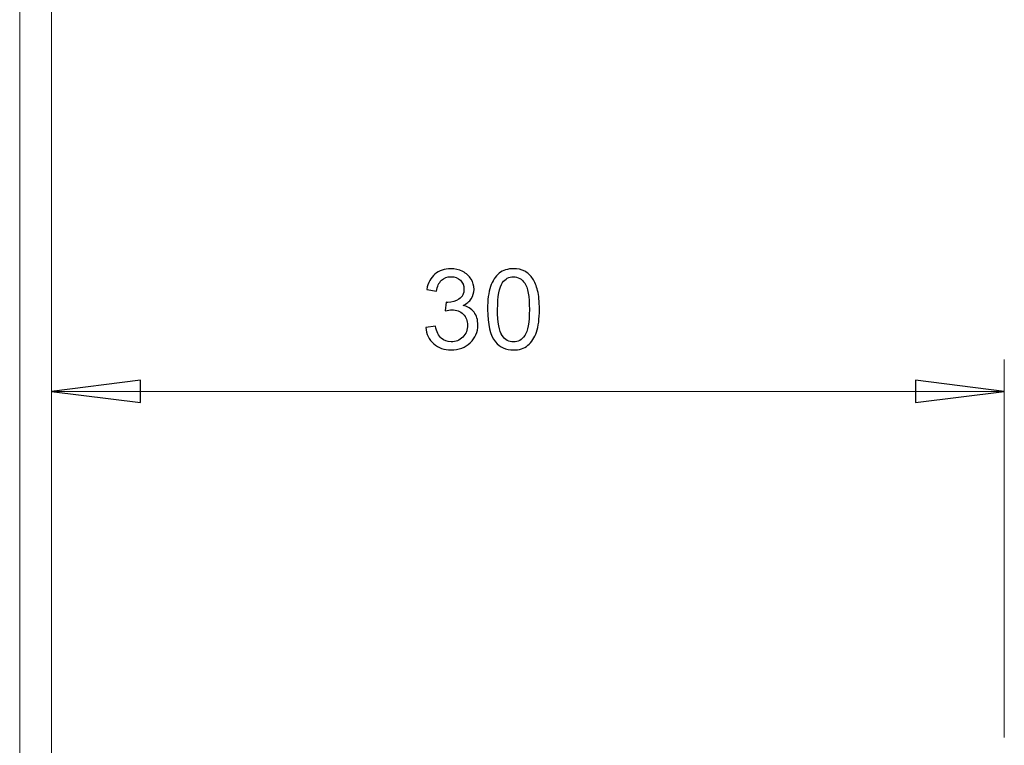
# Model space of a CAD drawing. Header units: millimetres. Extents: x -420 to 420, y -297 to 297.
# Tile 58 of 146: x 17 to 48, y -68 to -45. Entities that reach past the tile are written whole.
import ezdxf

# ---------------------------------------------------------------- set-up
doc = ezdxf.new("R2010")
doc.units = ezdxf.units.MM
doc.header["$MEASUREMENT"] = 0
doc.layers.add('layer 1', color=7, linetype='Continuous')

msp = doc.modelspace()

# ---------------------------------------------------------------- linework, layer by layer
at = {"layer": 'layer 1', "lineweight": 9}
for points in [[(17.5061, 7.9975), (17.5061, 7.9975), (17.5061, -136.0025), (17.5061, -136.0025)], [(16.5061, -135.5025), (16.5061, -135.5025), (16.5061, 7.4975), (16.5061, 7.4975)], [(17.5061, -67.6525), (17.5061, -67.6525), (17.5061, -55.7646), (17.5061, -55.7646)], [(47.5061, -67.6525), (47.5061, -67.6525), (47.5061, -55.7646), (47.5061, -55.7646)], [(17.5061, -56.7646), (17.5061, -56.7646), (17.5061, -56.7646), (17.5061, -56.7646)], [(17.5061, -56.7646), (17.5061, -56.7646), (47.5061, -56.7646), (47.5061, -56.7646)], [(47.5061, -56.7646), (47.5061, -56.7646), (47.5061, -56.7646), (47.5061, -56.7646)]]:
    msp.add_open_spline(points, degree=3, dxfattribs=at)
at = {"layer": 'layer 1'}
for points, knots in [([(29.2908, -54.7566), (29.2908, -54.7566), (29.5988, -54.7146), (29.5988, -54.7146), (29.5988, -54.7146), (29.6344, -54.8896), (29.6939, -55.0156), (29.7785, -55.0926), (29.7785, -55.0926), (29.863, -55.1696), (29.9669, -55.2081), (30.09, -55.2081), (30.09, -55.2081), (30.2358, -55.2081), (30.3589, -55.1579), (30.458, -55.0576), (30.458, -55.0576), (30.5572, -54.9573), (30.6068, -54.833), (30.6068, -54.6849), (30.6068, -54.6849), (30.6068, -54.5437), (30.5607, -54.427), (30.468, -54.3349), (30.468, -54.3349), (30.3758, -54.2433), (30.2585, -54.1972), (30.1156, -54.1972), (30.1156, -54.1972), (30.0573, -54.1972), (29.985, -54.2089), (29.898, -54.2316), (29.898, -54.2316), (29.898, -54.2316), (29.9325, -53.9621), (29.9325, -53.9621), (29.9325, -53.9621), (29.9529, -53.9644), (29.9698, -53.9656), (29.982, -53.9656), (29.982, -53.9656), (30.1139, -53.9656), (30.2317, -53.9312), (30.3373, -53.8629), (30.3373, -53.8629), (30.4423, -53.7947), (30.4948, -53.6897), (30.4948, -53.5479), (30.4948, -53.5479), (30.4948, -53.4354), (30.4563, -53.342), (30.3799, -53.2679), (30.3799, -53.2679), (30.3035, -53.1939), (30.2049, -53.1571), (30.0841, -53.1571), (30.0841, -53.1571), (29.964, -53.1571), (29.8642, -53.195), (29.7843, -53.2709), (29.7843, -53.2709), (29.7044, -53.3467), (29.653, -53.4604), (29.6303, -53.6121), (29.6303, -53.6121), (29.6303, -53.6121), (29.3223, -53.5561), (29.3223, -53.5561), (29.3223, -53.5561), (29.3602, -53.3496), (29.4454, -53.1892), (29.579, -53.0754), (29.579, -53.0754), (29.712, -52.9617), (29.8782, -52.9051), (30.0765, -52.9051), (30.0765, -52.9051), (30.213, -52.9051), (30.339, -52.9343), (30.454, -52.9932), (30.454, -52.9932), (30.5695, -53.0515), (30.6575, -53.1314), (30.7182, -53.2324), (30.7182, -53.2324), (30.7795, -53.3339), (30.8098, -53.4412), (30.8098, -53.5549), (30.8098, -53.5549), (30.8098, -53.6629), (30.7806, -53.7609), (30.7229, -53.8495), (30.7229, -53.8495), (30.6645, -53.9382), (30.5782, -54.0088), (30.4645, -54.0613), (30.4645, -54.0613), (30.6126, -54.0951), (30.7275, -54.1663), (30.8098, -54.2742), (30.8098, -54.2742), (30.8915, -54.3815), (30.9323, -54.5169), (30.9323, -54.6784), (30.9323, -54.6784), (30.9323, -54.8972), (30.8524, -55.0833), (30.6931, -55.2355), (30.6931, -55.2355), (30.5333, -55.3878), (30.3315, -55.4636), (30.0876, -55.4636), (30.0876, -55.4636), (29.8677, -55.4636), (29.6851, -55.3977), (29.5399, -55.2664), (29.5399, -55.2664), (29.394, -55.1352), (29.3112, -54.9654), (29.2908, -54.7566)], [0, 0, 0, 0, 0.0322581, 0.0322581, 0.0322581, 0.0322581, 0.0645161, 0.0645161, 0.0645161, 0.0645161, 0.0967742, 0.0967742, 0.0967742, 0.0967742, 0.1290323, 0.1290323, 0.1290323, 0.1290323, 0.1612903, 0.1612903, 0.1612903, 0.1612903, 0.1935484, 0.1935484, 0.1935484, 0.1935484, 0.2258065, 0.2258065, 0.2258065, 0.2258065, 0.2580645, 0.2580645, 0.2580645, 0.2580645, 0.2903226, 0.2903226, 0.2903226, 0.2903226, 0.3225806, 0.3225806, 0.3225806, 0.3225806, 0.3548387, 0.3548387, 0.3548387, 0.3548387, 0.3870968, 0.3870968, 0.3870968, 0.3870968, 0.4193548, 0.4193548, 0.4193548, 0.4193548, 0.4516129, 0.4516129, 0.4516129, 0.4516129, 0.483871, 0.483871, 0.483871, 0.483871, 0.516129, 0.516129, 0.516129, 0.516129, 0.5483871, 0.5483871, 0.5483871, 0.5483871, 0.5806452, 0.5806452, 0.5806452, 0.5806452, 0.6129032, 0.6129032, 0.6129032, 0.6129032, 0.6451613, 0.6451613, 0.6451613, 0.6451613, 0.6774194, 0.6774194, 0.6774194, 0.6774194, 0.7096774, 0.7096774, 0.7096774, 0.7096774, 0.7419355, 0.7419355, 0.7419355, 0.7419355, 0.7741935, 0.7741935, 0.7741935, 0.7741935, 0.8064516, 0.8064516, 0.8064516, 0.8064516, 0.8387097, 0.8387097, 0.8387097, 0.8387097, 0.8709677, 0.8709677, 0.8709677, 0.8709677, 0.9032258, 0.9032258, 0.9032258, 0.9032258, 0.9354839, 0.9354839, 0.9354839, 0.9354839, 1, 1, 1, 1]), ([(31.2374, -54.1849), (31.2374, -53.8892), (31.2677, -53.65), (31.3284, -53.4692), (31.3284, -53.4692), (31.3896, -53.2878), (31.4801, -53.1484), (31.6002, -53.0509), (31.6002, -53.0509), (31.7198, -52.9535), (31.8709, -52.9051), (32.0529, -52.9051), (32.0529, -52.9051), (32.1871, -52.9051), (32.3049, -52.9319), (32.407, -52.9862), (32.407, -52.9862), (32.5085, -53.0404), (32.5925, -53.1186), (32.6578, -53.2207), (32.6578, -53.2207), (32.7231, -53.3222), (32.7745, -53.4464), (32.8118, -53.5929), (32.8118, -53.5929), (32.8497, -53.7393), (32.8684, -53.937), (32.8684, -54.1849), (32.8684, -54.1849), (32.8684, -54.4789), (32.8381, -54.7169), (32.778, -54.8978), (32.778, -54.8978), (32.7179, -55.0792), (32.6275, -55.2186), (32.5073, -55.3166), (32.5073, -55.3166), (32.3877, -55.4146), (32.2361, -55.4636), (32.0529, -55.4636), (32.0529, -55.4636), (31.812, -55.4636), (31.6224, -55.3779), (31.4847, -55.2058), (31.4847, -55.2058), (31.3196, -54.9958), (31.2374, -54.6557), (31.2374, -54.1849)], [0, 0, 0, 0, 0.0769231, 0.0769231, 0.0769231, 0.0769231, 0.1538462, 0.1538462, 0.1538462, 0.1538462, 0.2307692, 0.2307692, 0.2307692, 0.2307692, 0.3076923, 0.3076923, 0.3076923, 0.3076923, 0.3846154, 0.3846154, 0.3846154, 0.3846154, 0.4615385, 0.4615385, 0.4615385, 0.4615385, 0.5384615, 0.5384615, 0.5384615, 0.5384615, 0.6153846, 0.6153846, 0.6153846, 0.6153846, 0.6923077, 0.6923077, 0.6923077, 0.6923077, 0.7692308, 0.7692308, 0.7692308, 0.7692308, 0.8461538, 0.8461538, 0.8461538, 0.8461538, 1, 1, 1, 1]), ([(31.5524, -54.1861), (31.5524, -54.5985), (31.6002, -54.8727), (31.6965, -55.008), (31.6965, -55.008), (31.7927, -55.1439), (31.9117, -55.2116), (32.0529, -55.2116), (32.0529, -55.2116), (32.1941, -55.2116), (32.3131, -55.1434), (32.4093, -55.0074), (32.4093, -55.0074), (32.5056, -54.8709), (32.5534, -54.5974), (32.5534, -54.1861), (32.5534, -54.1861), (32.5534, -53.7737), (32.5056, -53.4995), (32.4093, -53.3642), (32.4093, -53.3642), (32.3136, -53.2283), (32.1935, -53.1606), (32.0494, -53.1606), (32.0494, -53.1606), (31.9082, -53.1606), (31.7951, -53.2207), (31.7105, -53.3403), (31.7105, -53.3403), (31.6049, -53.4925), (31.5524, -53.7749), (31.5524, -54.1861)], [0, 0, 0, 0, 0.1111111, 0.1111111, 0.1111111, 0.1111111, 0.2222222, 0.2222222, 0.2222222, 0.2222222, 0.3333333, 0.3333333, 0.3333333, 0.3333333, 0.4444444, 0.4444444, 0.4444444, 0.4444444, 0.5555556, 0.5555556, 0.5555556, 0.5555556, 0.6666667, 0.6666667, 0.6666667, 0.6666667, 0.7777778, 0.7777778, 0.7777778, 0.7777778, 1, 1, 1, 1]), ([(20.3061, -56.4146), (20.3061, -56.4146), (20.3061, -57.1146), (20.3061, -57.1146), (20.3061, -57.1146), (20.3061, -57.1146), (17.5061, -56.7646), (17.5061, -56.7646), (17.5061, -56.7646), (17.5061, -56.7646), (20.3061, -56.4146), (20.3061, -56.4146)], [0, 0, 0, 0, 0.25, 0.25, 0.25, 0.25, 0.5, 0.5, 0.5, 0.5, 1, 1, 1, 1]), ([(44.7061, -57.1146), (44.7061, -57.1146), (44.7061, -56.4146), (44.7061, -56.4146), (44.7061, -56.4146), (44.7061, -56.4146), (47.5061, -56.7646), (47.5061, -56.7646), (47.5061, -56.7646), (47.5061, -56.7646), (44.7061, -57.1146), (44.7061, -57.1146)], [0, 0, 0, 0, 0.25, 0.25, 0.25, 0.25, 0.5, 0.5, 0.5, 0.5, 1, 1, 1, 1])]:
    msp.add_open_spline(points, degree=3, knots=knots, dxfattribs=at)
at = {"layer": 'layer 1', "lineweight": 9}
for points, knots in [([(29.2908, -54.7566), (29.2908, -54.7566), (29.5988, -54.7146), (29.5988, -54.7146), (29.5988, -54.7146), (29.6344, -54.8896), (29.6939, -55.0156), (29.7785, -55.0926), (29.7785, -55.0926), (29.863, -55.1696), (29.9669, -55.2081), (30.09, -55.2081), (30.09, -55.2081), (30.2358, -55.2081), (30.3589, -55.1579), (30.458, -55.0576), (30.458, -55.0576), (30.5572, -54.9573), (30.6068, -54.833), (30.6068, -54.6849), (30.6068, -54.6849), (30.6068, -54.5437), (30.5607, -54.427), (30.468, -54.3349), (30.468, -54.3349), (30.3758, -54.2433), (30.2585, -54.1972), (30.1156, -54.1972), (30.1156, -54.1972), (30.0573, -54.1972), (29.985, -54.2089), (29.898, -54.2316), (29.898, -54.2316), (29.898, -54.2316), (29.9325, -53.9621), (29.9325, -53.9621), (29.9325, -53.9621), (29.9529, -53.9644), (29.9698, -53.9656), (29.982, -53.9656), (29.982, -53.9656), (30.1139, -53.9656), (30.2317, -53.9312), (30.3373, -53.8629), (30.3373, -53.8629), (30.4423, -53.7947), (30.4948, -53.6897), (30.4948, -53.5479), (30.4948, -53.5479), (30.4948, -53.4354), (30.4563, -53.342), (30.3799, -53.2679), (30.3799, -53.2679), (30.3035, -53.1939), (30.2049, -53.1571), (30.0841, -53.1571), (30.0841, -53.1571), (29.964, -53.1571), (29.8642, -53.195), (29.7843, -53.2709), (29.7843, -53.2709), (29.7044, -53.3467), (29.653, -53.4604), (29.6303, -53.6121), (29.6303, -53.6121), (29.6303, -53.6121), (29.3223, -53.5561), (29.3223, -53.5561), (29.3223, -53.5561), (29.3602, -53.3496), (29.4454, -53.1892), (29.579, -53.0754), (29.579, -53.0754), (29.712, -52.9617), (29.8782, -52.9051), (30.0765, -52.9051), (30.0765, -52.9051), (30.213, -52.9051), (30.339, -52.9343), (30.454, -52.9932), (30.454, -52.9932), (30.5695, -53.0515), (30.6575, -53.1314), (30.7182, -53.2324), (30.7182, -53.2324), (30.7795, -53.3339), (30.8098, -53.4412), (30.8098, -53.5549), (30.8098, -53.5549), (30.8098, -53.6629), (30.7806, -53.7609), (30.7229, -53.8495), (30.7229, -53.8495), (30.6645, -53.9382), (30.5782, -54.0088), (30.4645, -54.0613), (30.4645, -54.0613), (30.6126, -54.0951), (30.7275, -54.1663), (30.8098, -54.2742), (30.8098, -54.2742), (30.8915, -54.3815), (30.9323, -54.5169), (30.9323, -54.6784), (30.9323, -54.6784), (30.9323, -54.8972), (30.8524, -55.0833), (30.6931, -55.2355), (30.6931, -55.2355), (30.5333, -55.3878), (30.3315, -55.4636), (30.0876, -55.4636), (30.0876, -55.4636), (29.8677, -55.4636), (29.6851, -55.3977), (29.5399, -55.2664), (29.5399, -55.2664), (29.394, -55.1352), (29.3112, -54.9654), (29.2908, -54.7566)], [0, 0, 0, 0, 0.0322581, 0.0322581, 0.0322581, 0.0322581, 0.0645161, 0.0645161, 0.0645161, 0.0645161, 0.0967742, 0.0967742, 0.0967742, 0.0967742, 0.1290323, 0.1290323, 0.1290323, 0.1290323, 0.1612903, 0.1612903, 0.1612903, 0.1612903, 0.1935484, 0.1935484, 0.1935484, 0.1935484, 0.2258065, 0.2258065, 0.2258065, 0.2258065, 0.2580645, 0.2580645, 0.2580645, 0.2580645, 0.2903226, 0.2903226, 0.2903226, 0.2903226, 0.3225806, 0.3225806, 0.3225806, 0.3225806, 0.3548387, 0.3548387, 0.3548387, 0.3548387, 0.3870968, 0.3870968, 0.3870968, 0.3870968, 0.4193548, 0.4193548, 0.4193548, 0.4193548, 0.4516129, 0.4516129, 0.4516129, 0.4516129, 0.483871, 0.483871, 0.483871, 0.483871, 0.516129, 0.516129, 0.516129, 0.516129, 0.5483871, 0.5483871, 0.5483871, 0.5483871, 0.5806452, 0.5806452, 0.5806452, 0.5806452, 0.6129032, 0.6129032, 0.6129032, 0.6129032, 0.6451613, 0.6451613, 0.6451613, 0.6451613, 0.6774194, 0.6774194, 0.6774194, 0.6774194, 0.7096774, 0.7096774, 0.7096774, 0.7096774, 0.7419355, 0.7419355, 0.7419355, 0.7419355, 0.7741935, 0.7741935, 0.7741935, 0.7741935, 0.8064516, 0.8064516, 0.8064516, 0.8064516, 0.8387097, 0.8387097, 0.8387097, 0.8387097, 0.8709677, 0.8709677, 0.8709677, 0.8709677, 0.9032258, 0.9032258, 0.9032258, 0.9032258, 0.9354839, 0.9354839, 0.9354839, 0.9354839, 1, 1, 1, 1]), ([(31.2374, -54.1849), (31.2374, -53.8892), (31.2677, -53.65), (31.3284, -53.4692), (31.3284, -53.4692), (31.3896, -53.2878), (31.4801, -53.1484), (31.6002, -53.0509), (31.6002, -53.0509), (31.7198, -52.9535), (31.8709, -52.9051), (32.0529, -52.9051), (32.0529, -52.9051), (32.1871, -52.9051), (32.3049, -52.9319), (32.407, -52.9862), (32.407, -52.9862), (32.5085, -53.0404), (32.5925, -53.1186), (32.6578, -53.2207), (32.6578, -53.2207), (32.7231, -53.3222), (32.7745, -53.4464), (32.8118, -53.5929), (32.8118, -53.5929), (32.8497, -53.7393), (32.8684, -53.937), (32.8684, -54.1849), (32.8684, -54.1849), (32.8684, -54.4789), (32.8381, -54.7169), (32.778, -54.8978), (32.778, -54.8978), (32.7179, -55.0792), (32.6275, -55.2186), (32.5073, -55.3166), (32.5073, -55.3166), (32.3877, -55.4146), (32.2361, -55.4636), (32.0529, -55.4636), (32.0529, -55.4636), (31.812, -55.4636), (31.6224, -55.3779), (31.4847, -55.2058), (31.4847, -55.2058), (31.3196, -54.9958), (31.2374, -54.6557), (31.2374, -54.1849)], [0, 0, 0, 0, 0.0769231, 0.0769231, 0.0769231, 0.0769231, 0.1538462, 0.1538462, 0.1538462, 0.1538462, 0.2307692, 0.2307692, 0.2307692, 0.2307692, 0.3076923, 0.3076923, 0.3076923, 0.3076923, 0.3846154, 0.3846154, 0.3846154, 0.3846154, 0.4615385, 0.4615385, 0.4615385, 0.4615385, 0.5384615, 0.5384615, 0.5384615, 0.5384615, 0.6153846, 0.6153846, 0.6153846, 0.6153846, 0.6923077, 0.6923077, 0.6923077, 0.6923077, 0.7692308, 0.7692308, 0.7692308, 0.7692308, 0.8461538, 0.8461538, 0.8461538, 0.8461538, 1, 1, 1, 1]), ([(31.5524, -54.1861), (31.5524, -54.5985), (31.6002, -54.8727), (31.6965, -55.008), (31.6965, -55.008), (31.7927, -55.1439), (31.9117, -55.2116), (32.0529, -55.2116), (32.0529, -55.2116), (32.1941, -55.2116), (32.3131, -55.1434), (32.4093, -55.0074), (32.4093, -55.0074), (32.5056, -54.8709), (32.5534, -54.5974), (32.5534, -54.1861), (32.5534, -54.1861), (32.5534, -53.7737), (32.5056, -53.4995), (32.4093, -53.3642), (32.4093, -53.3642), (32.3136, -53.2283), (32.1935, -53.1606), (32.0494, -53.1606), (32.0494, -53.1606), (31.9082, -53.1606), (31.7951, -53.2207), (31.7105, -53.3403), (31.7105, -53.3403), (31.6049, -53.4925), (31.5524, -53.7749), (31.5524, -54.1861)], [0, 0, 0, 0, 0.1111111, 0.1111111, 0.1111111, 0.1111111, 0.2222222, 0.2222222, 0.2222222, 0.2222222, 0.3333333, 0.3333333, 0.3333333, 0.3333333, 0.4444444, 0.4444444, 0.4444444, 0.4444444, 0.5555556, 0.5555556, 0.5555556, 0.5555556, 0.6666667, 0.6666667, 0.6666667, 0.6666667, 0.7777778, 0.7777778, 0.7777778, 0.7777778, 1, 1, 1, 1]), ([(20.3061, -56.4146), (20.3061, -56.4146), (20.3061, -57.1146), (20.3061, -57.1146), (20.3061, -57.1146), (20.3061, -57.1146), (17.5061, -56.7646), (17.5061, -56.7646)], [0, 0, 0, 0, 0.3333333, 0.3333333, 0.3333333, 0.3333333, 1, 1, 1, 1]), ([(44.7061, -57.1146), (44.7061, -57.1146), (44.7061, -56.4146), (44.7061, -56.4146), (44.7061, -56.4146), (44.7061, -56.4146), (47.5061, -56.7646), (47.5061, -56.7646)], [0, 0, 0, 0, 0.3333333, 0.3333333, 0.3333333, 0.3333333, 1, 1, 1, 1])]:
    msp.add_open_spline(points, degree=3, knots=knots, dxfattribs=at)
at = {"layer": 'layer 1'}
for points in [[(17.5061, -56.7646), (17.5061, -56.7646), (17.5061, -56.7646), (17.5061, -56.7646)], [(47.5061, -56.7646), (47.5061, -56.7646), (47.5061, -56.7646), (47.5061, -56.7646)]]:
    msp.add_open_spline(points, degree=3, dxfattribs=at)

doc.saveas('drawing.dxf')
